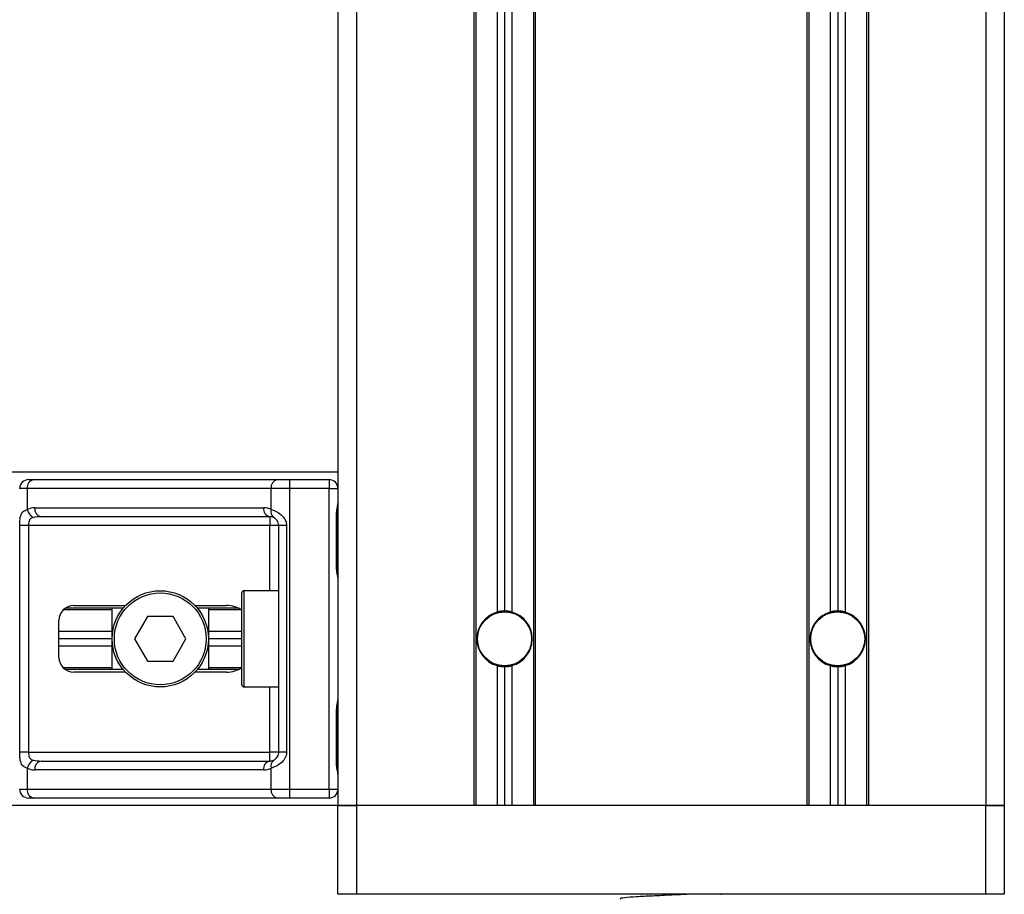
# Model space of a CAD drawing. Header units: millimetres. Extents: x 0 to 420, y 0 to 297.
# Tile 33 of 60: x 181 to 191, y 191 to 200. Entities that reach past the tile are written whole.
import ezdxf

# ---------------------------------------------------------------- set-up
doc = ezdxf.new("R2010")
doc.units = ezdxf.units.MM

msp = doc.modelspace()

# ---------------------------------------------------------------- linework, layer by layer
at = {"color": 7, "linetype": 'Continuous', "lineweight": 25}
for p, q in [((184.30571, 235.84102), (184.30571, 192.28326)), ((184.4872, 235.84102), (184.4872, 192.28326)), ((190.65789, 235.84102), (190.65789, 192.28326)), ((190.83938, 235.84102), (190.83938, 192.28326)), ((185.63785, 228.07322), (185.63785, 192.28326)), ((185.656, 228.07322), (185.656, 192.28326)), ((185.86653, 228.07322), (185.86653, 194.17905)), ((185.93913, 228.07322), (185.93913, 194.18891)), ((186.01173, 228.07322), (186.01173, 194.17905)), ((186.22225, 228.07322), (186.22225, 192.28326)), ((186.2404, 228.07322), (186.2404, 192.28326)), ((188.90469, 228.07322), (188.90469, 192.28326)), ((188.92284, 228.07322), (188.92284, 192.28326)), ((189.13337, 228.07322), (189.13337, 194.17905)), ((189.20596, 228.07322), (189.20596, 194.18891)), ((189.27856, 228.07322), (189.27856, 194.17905)), ((189.48909, 228.07322), (189.48909, 192.28326)), ((189.50724, 228.07322), (189.50724, 192.28326)), ((184.30571, 195.55009), (89.20459, 195.55009)), ((181.27119, 195.47749), (181.32009, 195.47749)), ((181.32009, 195.47749), (183.71212, 195.47749)), ((183.71212, 195.47749), (183.83019, 195.47749)), ((183.83019, 195.47749), (184.2186, 195.47749)), ((183.83019, 195.47749), (183.83019, 195.39038)), ((184.2186, 195.47749), (184.2186, 195.39038)), ((181.25849, 195.39038), (181.18407, 195.39038)), ((183.65052, 195.39038), (181.25849, 195.39038)), ((181.25849, 195.39038), (181.25849, 195.18499)), ((183.65052, 195.18499), (183.65052, 195.39038)), ((183.83019, 195.39038), (183.65052, 195.39038)), ((183.83019, 195.39038), (183.83019, 192.44297)), ((184.2186, 195.39038), (183.83019, 195.39038)), ((184.2186, 192.44297), (184.2186, 195.39038)), ((184.2186, 195.39038), (184.30571, 195.39038)), ((181.33279, 195.20163), (183.57623, 195.20163)), ((184.29237, 194.60634), (184.29237, 195.15081)), ((184.29793, 195.15081), (184.29237, 195.15081)), ((184.29793, 194.60634), (184.29793, 195.15081)), ((181.18558, 192.80595), (181.18558, 195.0274)), ((181.27218, 195.0274), (181.18558, 195.0274)), ((183.63783, 195.0274), (181.27218, 195.0274)), ((181.27218, 195.0274), (181.27218, 192.80595)), ((183.63783, 195.11451), (181.39439, 195.11451)), ((183.63783, 195.11451), (183.63783, 195.0274)), ((183.72494, 195.0274), (183.63783, 195.0274)), ((183.63783, 194.38855), (183.63783, 195.0274)), ((183.8026, 195.0274), (183.72494, 195.0274)), ((183.72494, 192.80595), (183.72494, 195.0274)), ((183.8026, 195.0274), (183.8026, 192.80595)), ((184.29792, 194.60634), (184.29237, 194.60634)), ((183.36196, 193.46658), (183.36196, 194.36677)), ((183.72494, 194.38855), (183.38374, 194.38855)), ((183.38374, 194.38855), (183.38374, 193.4448)), ((182.09153, 194.1998), (181.61045, 194.1998)), ((182.20022, 194.21795), (181.63208, 194.21795)), ((181.71414, 194.24336), (182.2229, 194.24336)), ((182.09153, 193.6154), (182.09153, 194.21795)), ((182.90391, 194.24336), (183.21161, 194.24336)), ((183.32765, 194.21795), (182.92658, 194.21795)), ((183.03528, 194.21795), (183.03528, 193.6154)), ((183.35825, 194.1998), (183.03528, 194.1998)), ((181.56894, 193.73518), (181.56894, 194.09816)), ((182.43766, 194.13446), (182.31192, 193.91667)), ((182.68914, 194.13446), (182.43766, 194.13446)), ((182.81488, 193.91667), (182.68914, 194.13446)), ((182.09153, 193.98927), (181.56894, 193.98927)), ((183.36196, 193.98927), (183.03528, 193.98927)), ((182.09153, 193.91667), (181.56894, 193.91667)), ((182.31192, 193.91667), (182.43766, 193.69888)), ((182.68914, 193.69888), (182.81488, 193.91667)), ((183.36196, 193.91667), (183.03528, 193.91667)), ((182.09153, 193.84408), (181.56894, 193.84408)), ((183.36196, 193.84408), (183.03528, 193.84408)), ((182.43766, 193.69888), (182.68914, 193.69888)), ((182.09153, 193.63355), (181.61045, 193.63355)), ((182.20022, 193.6154), (181.63208, 193.6154)), ((182.2229, 193.58999), (181.71414, 193.58999)), ((183.21161, 193.58999), (182.90391, 193.58999)), ((183.32765, 193.6154), (182.92658, 193.6154)), ((183.35825, 193.63355), (183.03528, 193.63355)), ((185.86653, 193.6543), (185.86653, 192.28326)), ((185.93913, 193.64444), (185.93913, 192.28326)), ((186.01173, 193.6543), (186.01173, 192.28326)), ((189.13337, 193.6543), (189.13337, 192.28326)), ((189.20596, 193.64444), (189.20596, 192.28326)), ((189.27856, 193.6543), (189.27856, 192.28326)), ((183.38374, 193.4448), (183.72494, 193.4448)), ((183.63783, 192.80595), (183.63783, 193.4448)), ((184.29237, 192.68254), (184.29237, 193.22701)), ((184.29793, 193.22701), (184.29237, 193.22701)), ((184.29793, 192.68254), (184.29793, 193.22701)), ((181.27218, 192.80595), (181.18558, 192.80595)), ((181.27218, 192.80595), (183.63783, 192.80595)), ((183.72494, 192.80595), (183.63783, 192.80595)), ((183.63783, 192.71884), (183.63783, 192.80595)), ((183.8026, 192.80595), (183.72494, 192.80595)), ((181.39439, 192.71884), (183.63783, 192.71884)), ((181.25849, 192.64835), (181.25849, 192.44297)), ((183.57623, 192.63172), (181.33279, 192.63172)), ((183.65052, 192.44297), (183.65052, 192.64835)), ((184.29792, 192.68254), (184.29237, 192.68254)), ((181.18407, 192.44297), (181.25849, 192.44297)), ((181.25849, 192.44297), (183.65052, 192.44297)), ((183.65052, 192.44297), (183.83019, 192.44297)), ((183.83019, 192.44297), (184.2186, 192.44297)), ((183.83019, 192.44297), (183.83019, 192.35585)), ((184.2186, 192.44297), (184.30571, 192.44297)), ((184.2186, 192.44297), (184.2186, 192.35585)), ((181.32009, 192.35585), (181.27119, 192.35585)), ((183.71212, 192.35585), (181.32009, 192.35585)), ((183.83019, 192.35585), (183.71212, 192.35585)), ((184.2186, 192.35585), (183.83019, 192.35585)), ((184.30571, 192.28326), (89.20459, 192.28326)), ((184.4872, 192.28326), (184.30571, 192.28326)), ((184.30571, 191.4121), (184.30571, 192.28326)), ((184.30571, 192.28326), (184.4872, 192.28326)), ((185.63785, 192.28326), (184.4872, 192.28326)), ((184.4872, 192.28326), (184.4872, 191.4121)), ((190.65789, 192.28326), (184.4872, 192.28326)), ((188.90469, 192.28326), (186.2404, 192.28326)), ((190.65789, 192.28326), (189.50724, 192.28326)), ((190.83938, 192.28326), (190.65789, 192.28326)), ((190.65789, 191.4121), (190.65789, 192.28326)), ((190.65789, 192.28326), (190.83938, 192.28326)), ((190.83938, 192.28326), (190.83938, 191.4121)), ((184.4872, 191.4121), (184.30571, 191.4121)), ((190.65789, 191.4121), (184.4872, 191.4121)), ((188.06738, 191.40757), (188.06738, 191.4121)), ((190.83938, 191.4121), (190.65789, 191.4121))]:
    msp.add_line(p, q, dxfattribs=at)
for centre, radius in [((182.5634, 193.91667), 0.47188), ((182.5634, 193.91667), 0.4501), ((185.93913, 193.91667), 0.26861), ((185.93913, 193.91667), 0.26498), ((189.20596, 193.91667), 0.26861), ((189.20596, 193.91667), 0.26498)]:
    msp.add_circle(centre, radius, dxfattribs=at)
for centre, radius, start, end in [((181.27119, 195.39038), 0.08712, 90, 180), ((181.33549, 195.40127), 0.07777, 101.421754, 188.049467), ((183.72752, 195.40127), 0.07777, 101.421754, 188.049467), ((184.2186, 195.39038), 0.08712, 0, 90), ((181.33279, 195.0274), 0.17423, 90, 115.240416), ((181.36843, 195.20746), 0.11221, 191.548508, 244.483993), ((181.40979, 195.19074), 0.07777, 171.950533, 258.578246), ((183.65323, 195.19074), 0.07777, 171.950533, 258.578246), ((183.57623, 195.0274), 0.17423, 64.759584, 90), ((183.71291, 195.16116), 0.06678, 159.089812, 235.390127), ((183.63783, 195.0274), 0.08712, 64.759584, 90), ((183.38374, 194.36677), 0.02178, 90, 180), ((181.71414, 194.09816), 0.14519, 90, 180), ((185.93913, 193.91667), 0.27224, 105.46601, 254.53399), ((185.93913, 193.91667), 0.27224, 90, 105.46601), ((185.93913, 193.91667), 0.27224, 74.53399, 90), ((185.93913, 193.91667), 0.27224, 285.46601, 74.53399), ((189.20596, 193.91667), 0.27224, 105.46601, 254.53399), ((189.20596, 193.91667), 0.27224, 90, 105.46601), ((189.20596, 193.91667), 0.27224, 74.53399, 90), ((189.20596, 193.91667), 0.27224, 285.46601, 74.53399), ((181.71414, 193.73518), 0.14519, 180, 270), ((185.93913, 193.91667), 0.27224, 254.53399, 270), ((185.93913, 193.91667), 0.27224, 270, 285.46601), ((189.20596, 193.91667), 0.27224, 254.53399, 270), ((189.20596, 193.91667), 0.27224, 270, 285.46601), ((183.38374, 193.46658), 0.02178, 180, 270), ((181.36843, 192.62589), 0.11221, 115.516007, 168.451492), ((181.40979, 192.64261), 0.07777, 101.421754, 188.049467), ((183.65323, 192.64261), 0.07777, 101.421754, 188.049467), ((183.63783, 192.80595), 0.08712, 270, 295.240416), ((183.71291, 192.67219), 0.06678, 124.609873, 200.910188), ((181.33279, 192.80595), 0.17423, 244.759584, 270), ((183.57623, 192.80595), 0.17423, 270, 295.240416), ((181.27119, 192.44297), 0.08712, 180, 270), ((181.33549, 192.43208), 0.07777, 171.950533, 258.578246), ((183.72752, 192.43208), 0.07777, 171.950533, 258.578246), ((184.2186, 192.44297), 0.08712, 270, 0)]:
    msp.add_arc(centre, radius, start, end, dxfattribs=at)
for centre, major_axis, ratio, start_param, end_param in [((181.39439, 195.0274), (0.17423, 0), 0.5, 1.5707963, 2.0113247), ((183.21161, 194.09816), (-0.20533, 0), 0.7071068, 3.890794, 4.712389), ((183.21161, 193.73518), (-0.20533, 0), 0.7071068, 1.5707963, 2.3923913), ((181.39439, 192.80595), (0.17423, 0), 0.5, 4.2718606, 4.712389)]:
    msp.add_ellipse(centre, major_axis=major_axis, ratio=ratio, start_param=start_param, end_param=end_param, dxfattribs=at)
for points, knots in [([(184.29237, 195.15081), (184.29268, 195.15893), (184.29347, 195.17929), (184.29858, 195.20274), (184.30392, 195.22533), (184.30498, 195.23524), (184.30571, 195.24208)], [0, 0, 0, 0, 0.2269894, 0.5690124, 0.702034, 1, 1, 1, 1]), ([(184.299, 195.15076), (184.29888, 195.16233), (184.29858, 195.19095), (184.30655, 195.22078), (184.30498, 195.23898), (184.30469, 195.24238)], [0, 0, 0, 0, 0.3553058, 0.87926, 1, 1, 1, 1]), ([(181.18558, 195.0274), (181.1856, 195.03259), (181.1857, 195.05399), (181.18667, 195.07683), (181.19011, 195.10781), (181.19687, 195.13756), (181.21779, 195.16839), (181.24452, 195.17929), (181.25849, 195.18499)], [0, 0, 0, 0, 0.0620594, 0.25604, 0.2811965, 0.496867, 0.7368773, 1, 1, 1, 1]), ([(183.65052, 195.18499), (183.66399, 195.18035), (183.69483, 195.16971), (183.74283, 195.14106), (183.77418, 195.10787), (183.7925, 195.07766), (183.80139, 195.05286), (183.80232, 195.03335), (183.8026, 195.0274)], [0, 0, 0, 0, 0.2204024, 0.5050019, 0.6931202, 0.7669429, 0.9288339, 1, 1, 1, 1]), ([(181.32009, 195.1062), (181.31107, 195.10353), (181.29584, 195.09904), (181.28457, 195.08795), (181.27762, 195.07618), (181.27326, 195.06056), (181.27227, 195.0414), (181.27219, 195.02999), (181.27218, 195.0274)], [0, 0, 0, 0, 0.273797, 0.4623029, 0.4991581, 0.7049828, 0.9330438, 1, 1, 1, 1]), ([(183.72494, 195.0274), (183.72404, 195.03697), (183.72244, 195.05404), (183.71347, 195.07139), (183.70425, 195.08434), (183.69638, 195.09228), (183.68511, 195.10099), (183.67926, 195.10399), (183.67497, 195.1062)], [0, 0, 0, 0, 0.2459514, 0.4382643, 0.4984306, 0.6829349, 0.7679658, 1, 1, 1, 1]), ([(184.30571, 194.51507), (184.30559, 194.5176), (184.3051, 194.52755), (184.3014, 194.54198), (184.29648, 194.56452), (184.29297, 194.58313), (184.29251, 194.60074), (184.29237, 194.60634)], [0, 0, 0, 0, 0.1172575, 0.461179, 0.5069762, 0.8431627, 1, 1, 1, 1]), ([(184.305, 194.52463), (184.30481, 194.52833), (184.30382, 194.5472), (184.29792, 194.57822), (184.29806, 194.60602), (184.29812, 194.61646)], [0, 0, 0, 0, 0.1322449, 0.6741763, 1, 1, 1, 1]), ([(184.29237, 193.22701), (184.29268, 193.23513), (184.29347, 193.25549), (184.29858, 193.27894), (184.30392, 193.30153), (184.30498, 193.31143), (184.30571, 193.31828)], [0, 0, 0, 0, 0.22698943, 0.56901237, 0.70203402, 1, 1, 1, 1]), ([(184.299, 193.22696), (184.29888, 193.23853), (184.29858, 193.26715), (184.30655, 193.29698), (184.30498, 193.31517), (184.30469, 193.31858)], [0, 0, 0, 0, 0.3553058, 0.87926, 1, 1, 1, 1]), ([(181.25849, 192.64835), (181.24663, 192.653), (181.21946, 192.66363), (181.19814, 192.69229), (181.19007, 192.72548), (181.18674, 192.75569), (181.18571, 192.78048), (181.18561, 192.79999), (181.18558, 192.80595)], [0, 0, 0, 0, 0.2204024, 0.5050019, 0.6931202, 0.7669429, 0.9288339, 1, 1, 1, 1]), ([(181.27218, 192.80595), (181.27231, 192.79637), (181.27255, 192.77931), (181.27602, 192.76196), (181.28183, 192.74901), (181.28861, 192.74107), (181.30192, 192.73236), (181.31242, 192.72935), (181.32009, 192.72715)], [0, 0, 0, 0, 0.2459514, 0.4382643, 0.4984306, 0.6829349, 0.7679658, 1, 1, 1, 1]), ([(183.8026, 192.80595), (183.80238, 192.80076), (183.8015, 192.77935), (183.79285, 192.75651), (183.77418, 192.72554), (183.74678, 192.69578), (183.69787, 192.66496), (183.66678, 192.65406), (183.65052, 192.64835)], [0, 0, 0, 0, 0.0620594, 0.25604, 0.2811965, 0.496867, 0.7368773, 1, 1, 1, 1]), ([(183.67497, 192.72715), (183.68012, 192.72981), (183.6888, 192.73431), (183.70088, 192.7454), (183.71045, 192.75717), (183.71968, 192.77278), (183.72455, 192.79194), (183.72487, 192.80336), (183.72494, 192.80595)], [0, 0, 0, 0, 0.27379704, 0.46230291, 0.49915809, 0.70498278, 0.93304377, 1, 1, 1, 1]), ([(184.30571, 192.59127), (184.30559, 192.5938), (184.3051, 192.60375), (184.3014, 192.61818), (184.29648, 192.64072), (184.29297, 192.65933), (184.29251, 192.67694), (184.29237, 192.68254)], [0, 0, 0, 0, 0.1172575, 0.461179, 0.5069762, 0.8431627, 1, 1, 1, 1]), ([(184.305, 192.60083), (184.30481, 192.60453), (184.30382, 192.6234), (184.29792, 192.65442), (184.29806, 192.68222), (184.29812, 192.69266)], [0, 0, 0, 0, 0.13224493, 0.67417628, 1, 1, 1, 1]), ([(187.74475, 191.4121), (187.69027, 191.40951), (187.57334, 191.40395), (187.38825, 191.39488), (187.22203, 191.38703), (187.11175, 191.37766), (187.06254, 191.37112), (187.07355, 191.36787), (187.07504, 191.36742)], [0, 0, 0, 0, 0.1751641, 0.375954, 0.5690694, 0.7698149, 0.9688007, 1, 1, 1, 1])]:
    msp.add_open_spline(points, degree=3, knots=knots, dxfattribs=at)

doc.saveas('drawing.dxf')
